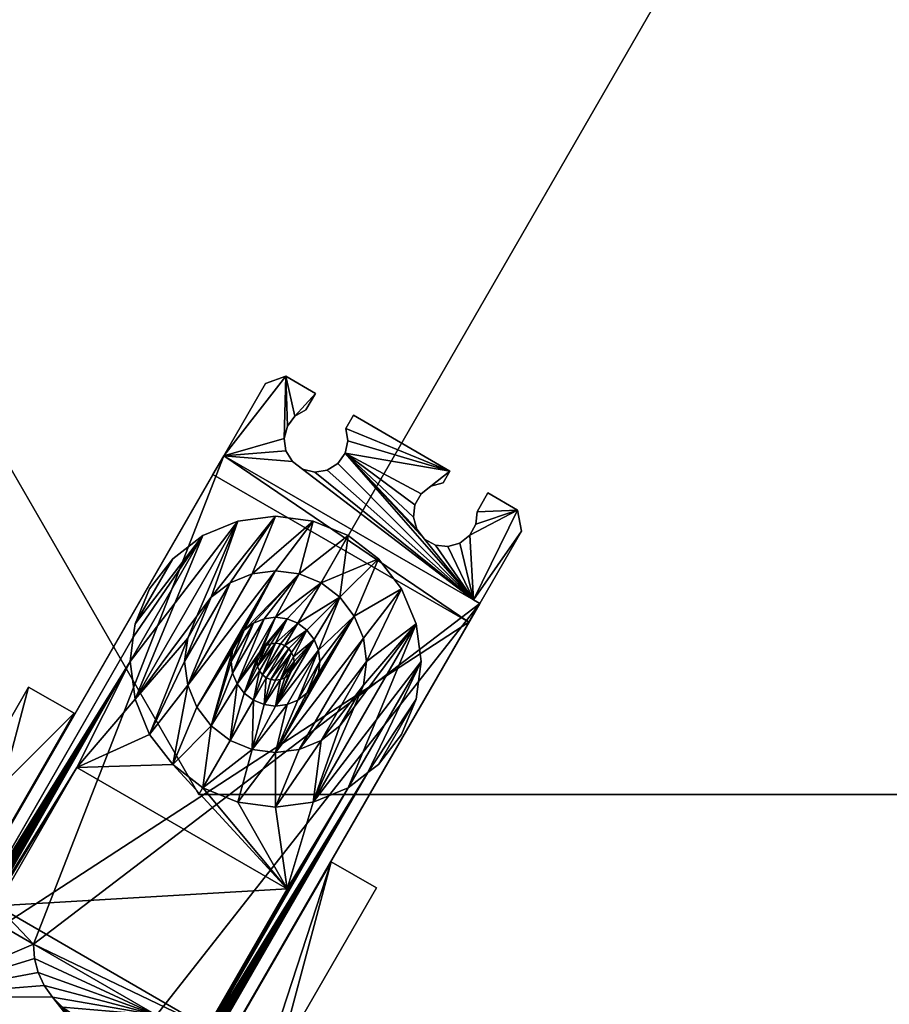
# Model space of a CAD drawing. Extents: x -0.216 to 0.216, y -0.188 to 0.188.
# Tile 18 of 81: x -0.057 to 0, y -0.092 to -0.027. Entities that reach past the tile are written whole.
import ezdxf

# ---------------------------------------------------------------- set-up
doc = ezdxf.new("R2010")
doc.units = 0

# ---------------------------------------------------------------- blocks, each defined once
blk = doc.blocks.new('hexa_link1#3')
mesh = blk.add_polyface()
corners = [(-0.04408, -0.057088, 0.070169), (-0.043375, -0.055868, 0.103486), (-0.043375, -0.055868, 0.09683), (-0.043375, -0.055868, 0.072173), (-0.046703, -0.062579, 0.103486), (-0.04474, -0.061072, 0.10613), (-0.04474, -0.061072, 0.103486), (-0.042454, -0.060125, 0.10613), (-0.042454, -0.060125, 0.103486), (-0.043375, -0.055868, 0.099276), (-0.040656, -0.051157, 0.09683), (-0.040656, -0.051157, 0.099276), (-0.039325, -0.050696, 0.099276), (-0.039441, -0.054737, 0.099276), (-0.039326, -0.05555, 0.099276), (-0.038905, -0.056255, 0.099276), (-0.039326, -0.05555, 0.09683), (-0.038905, -0.056255, 0.09683), (-0.039441, -0.054737, 0.09683), (-0.039325, -0.050696, 0.09683), (-0.038734, -0.05329, 0.099276), (-0.039233, -0.053942, 0.099276), (-0.039233, -0.053942, 0.09683), (-0.038734, -0.05329, 0.09683), (-0.04, -0.059802, 0.10613), (-0.041534, -0.063559, 0.10613), (-0.037547, -0.060125, 0.10613), (-0.04419, -0.065092, 0.103486), (-0.04, -0.059802, 0.103486), (-0.037547, -0.060125, 0.103486), (-0.041534, -0.063559, 0.103486)]
mesh.append_faces([[corners[k] for k in face] for face in [(0, 1, 2), (0, 2, 3), (4, 5, 6), (6, 7, 8), (7, 6, 5), (2, 9, 10), (10, 9, 11), (9, 12, 11), (12, 9, 13), (13, 9, 14), (14, 9, 15), (2, 16, 17), (2, 18, 16), (2, 19, 18), (19, 2, 10), (10, 12, 19), (12, 10, 11), (20, 12, 21), (12, 13, 21), (13, 22, 21), (22, 13, 18), (14, 18, 13), (18, 14, 16), (15, 16, 14), (16, 15, 17), (18, 19, 22), (19, 23, 22), (23, 21, 22), (24, 25, 26), (27, 8, 28), (8, 24, 28), (24, 8, 7), (24, 29, 28), (30, 28, 29)]])
mesh = blk.add_polyface()
corners = [(-0.039325, -0.050696, 0.099276), (-0.037401, -0.051807, 0.09683), (-0.039325, -0.050696, 0.09683), (-0.037401, -0.051807, 0.099276), (-0.038734, -0.05329, 0.099276), (-0.038905, -0.056255, 0.099276), (-0.038243, -0.056743, 0.09683), (-0.038905, -0.056255, 0.09683), (-0.038243, -0.056743, 0.099276), (-0.037445, -0.056937, 0.09683), (-0.037445, -0.056937, 0.099276), (-0.036634, -0.056808, 0.09683), (-0.036634, -0.056808, 0.099276), (-0.035936, -0.056374, 0.099276), (-0.035936, -0.056374, 0.09683), (-0.03546, -0.055705, 0.099276), (-0.03546, -0.055705, 0.09683), (-0.03528, -0.054903, 0.099276), (-0.03528, -0.054904, 0.09683), (-0.035424, -0.054095, 0.099276), (-0.035424, -0.054095, 0.09683), (-0.034927, -0.053235, 0.099276), (-0.034927, -0.053235, 0.09683), (-0.028639, -0.056865, 0.09683), (-0.028639, -0.056865, 0.099276), (-0.038734, -0.05329, 0.09683), (-0.038021, -0.052881, 0.09683), (-0.038021, -0.052881, 0.099276), (-0.039233, -0.053942, 0.099276)]
mesh.append_faces([[corners[k] for k in face] for face in [(0, 1, 2), (1, 0, 3), (0, 4, 3), (5, 6, 7), (6, 5, 8), (8, 9, 6), (9, 8, 10), (10, 11, 9), (11, 10, 12), (13, 11, 12), (11, 13, 14), (15, 14, 13), (14, 15, 16), (17, 16, 15), (16, 17, 18), (19, 18, 17), (18, 19, 20), (21, 20, 19), (20, 21, 22), (21, 23, 22), (19, 24, 21), (24, 19, 17), (24, 17, 15), (18, 23, 16), (20, 23, 18), (23, 20, 22), (25, 2, 1), (25, 1, 26), (1, 27, 26), (27, 1, 3), (3, 4, 27), (4, 26, 27), (26, 4, 25), (28, 25, 4)]])
mesh = blk.add_polyface()
corners = [(-0.026696, -0.065498, 0.072173), (-0.043375, -0.055868, 0.09683), (-0.026696, -0.065498, 0.09683), (-0.026696, -0.065498, 0.103486), (-0.027106, -0.065262, 0.099276), (-0.043375, -0.055868, 0.103486), (-0.027106, -0.065262, 0.09683), (-0.03546, -0.055705, 0.099276), (-0.030292, -0.061304, 0.099276), (-0.029578, -0.0617, 0.099276), (-0.03546, -0.055705, 0.09683), (-0.030292, -0.061304, 0.09683), (-0.028639, -0.056865, 0.09683), (-0.034927, -0.053235, 0.099276), (-0.028639, -0.056865, 0.099276), (-0.03052, -0.058354, 0.099276), (-0.030923, -0.059065, 0.099276), (-0.0308, -0.060663, 0.099276), (-0.0308, -0.060663, 0.09683), (-0.031021, -0.059876, 0.09683), (-0.030923, -0.059065, 0.09683), (-0.03052, -0.058354, 0.09683), (-0.029874, -0.057852, 0.09683), (-0.029085, -0.057638, 0.09683), (-0.029874, -0.057852, 0.099276), (-0.029085, -0.057638, 0.099276), (-0.031021, -0.059876, 0.099276), (-0.029578, -0.0617, 0.09683), (-0.028765, -0.061791, 0.09683), (-0.028765, -0.061791, 0.099276)]
mesh.append_faces([[corners[k] for k in face] for face in [(0, 1, 2), (3, 4, 5), (2, 1, 6), (7, 4, 8), (8, 4, 9), (6, 10, 11), (12, 13, 14), (14, 7, 15), (7, 16, 15), (7, 8, 17), (11, 17, 8), (17, 11, 18), (11, 10, 18), (18, 10, 19), (20, 10, 21), (10, 12, 21), (21, 12, 22), (22, 12, 23), (14, 24, 25), (14, 15, 24), (21, 24, 15), (24, 21, 22), (23, 24, 22), (24, 23, 25), (16, 21, 15), (21, 16, 20), (26, 20, 16), (20, 26, 19), (17, 19, 26), (19, 17, 18), (8, 27, 11), (27, 8, 9), (9, 28, 27), (28, 9, 29)]])
mesh = blk.add_polyface()
corners = [(-0.043375, -0.055868, 0.072173), (-0.0274, -0.066718, 0.070169), (-0.04408, -0.057088, 0.070169), (-0.043375, -0.055868, 0.09683), (-0.026696, -0.065498, 0.072173), (-0.038905, -0.056255, 0.099276), (-0.043375, -0.055868, 0.099276), (-0.027106, -0.065262, 0.099276), (-0.043375, -0.055868, 0.103486), (-0.038905, -0.056255, 0.09683), (-0.027106, -0.065262, 0.09683), (-0.038243, -0.056743, 0.099276), (-0.038243, -0.056743, 0.09683), (-0.03526, -0.061072, 0.10613), (-0.038467, -0.063559, 0.10613), (-0.037037, -0.064151, 0.10613), (-0.037547, -0.060125, 0.10613), (-0.04, -0.063357, 0.10613), (-0.037547, -0.060125, 0.103486), (-0.04, -0.059802, 0.10613), (-0.03526, -0.061072, 0.103486), (-0.038467, -0.063559, 0.103486), (-0.037037, -0.064151, 0.103486), (-0.04, -0.063357, 0.103486), (-0.037445, -0.056937, 0.099276), (-0.036634, -0.056808, 0.099276), (-0.035936, -0.056374, 0.099276), (-0.03546, -0.055705, 0.099276), (-0.035936, -0.056374, 0.09683), (-0.03546, -0.055705, 0.09683), (-0.036634, -0.056808, 0.09683), (-0.037445, -0.056937, 0.09683), (-0.031021, -0.059876, 0.099276), (-0.030923, -0.059065, 0.099276), (-0.0308, -0.060663, 0.099276), (-0.031021, -0.059876, 0.09683), (-0.030923, -0.059065, 0.09683), (-0.03581, -0.065092, 0.10613), (-0.033297, -0.062579, 0.10613), (-0.033297, -0.062579, 0.103486), (-0.03179, -0.064542, 0.10613)]
mesh.append_faces([[corners[k] for k in face] for face in [(0, 1, 2), (3, 4, 0), (5, 6, 7), (8, 7, 6), (3, 9, 10), (5, 7, 11), (10, 9, 12), (13, 14, 15), (16, 14, 13), (16, 17, 14), (18, 19, 16), (16, 20, 18), (20, 16, 13), (21, 20, 22), (21, 18, 20), (23, 18, 21), (1, 0, 4), (11, 7, 24), (24, 7, 25), (25, 7, 26), (26, 7, 27), (10, 28, 29), (10, 30, 28), (10, 31, 30), (10, 12, 31), (27, 32, 33), (27, 34, 32), (35, 29, 36), (13, 37, 38), (38, 20, 13), (20, 38, 39), (40, 39, 38), (22, 20, 39)]])
mesh = blk.add_polyface()
corners = [(-0.04927, -0.067689, 0.10613), (-0.059208, -0.084915, 0.10613), (-0.04948, -0.069282, 0.10613), (-0.04821, -0.074022, 0.10613), (-0.052962, -0.07617, 0.10613), (-0.046703, -0.075985, 0.10613), (-0.049157, -0.071736, 0.10613), (-0.063695, -0.091063, 0.09683), (-0.043375, -0.055868, 0.103486), (-0.063695, -0.091063, 0.072173), (-0.062991, -0.089844, 0.070169), (-0.059162, -0.084822, 0.103486), (-0.059162, -0.084822, 0.10613), (-0.058872, -0.085907, 0.103486), (-0.055777, -0.087693, 0.10613), (-0.058872, -0.085907, 0.10613), (-0.055777, -0.087693, 0.103486), (-0.059242, -0.085014, 0.10613), (-0.059262, -0.085116, 0.10613), (-0.059269, -0.085219, 0.10613), (-0.059262, -0.085323, 0.10613), (-0.059242, -0.085425, 0.10613), (-0.059208, -0.085523, 0.10613), (-0.059162, -0.085616, 0.10613), (-0.059105, -0.085702, 0.10613), (-0.059036, -0.085781, 0.10613), (-0.058958, -0.085849, 0.10613), (-0.05817, -0.085191, 0.10613), (-0.04446, -0.093106, 0.10613), (-0.055701, -0.088623, 0.103486), (-0.055463, -0.089526, 0.10613), (-0.055701, -0.088623, 0.10613), (-0.063695, -0.091063, 0.103486), (-0.063695, -0.091063, 0.099276), (-0.039252, -0.084085, 0.10613), (-0.056092, -0.070938, 0.10613), (-0.059473, -0.083629, 0.10613), (-0.053132, -0.072647, 0.10613), (-0.053132, -0.072647, 0.070169), (-0.062433, -0.08192, 0.070169), (-0.056092, -0.070938, 0.070169)]
mesh.append_faces([[corners[k] for k in face] for face in [(0, 1, 2), (3, 4, 5), (6, 4, 3), (7, 8, 9), (9, 8, 10), (0, 11, 12), (13, 14, 15), (14, 13, 16), (1, 0, 12), (2, 1, 17), (2, 17, 18), (2, 18, 19), (2, 19, 20), (2, 20, 21), (2, 21, 22), (2, 22, 23), (2, 23, 24), (2, 24, 25), (2, 25, 26), (2, 26, 4), (4, 26, 15), (15, 27, 4), (27, 15, 14), (27, 14, 28), (29, 30, 31), (32, 16, 8), (33, 8, 7), (8, 33, 32), (31, 16, 29), (16, 31, 14), (27, 34, 4), (35, 36, 37), (36, 38, 37), (38, 39, 40)]])
mesh = blk.add_polyface()
corners = [(-0.062991, -0.089844, 0.070169), (-0.043375, -0.055868, 0.103486), (-0.04408, -0.057088, 0.070169), (-0.049157, -0.066829, 0.103486), (-0.04821, -0.064542, 0.10613), (-0.04821, -0.064542, 0.103486), (-0.049157, -0.066829, 0.10613), (-0.04927, -0.067688, 0.103486), (-0.04927, -0.067689, 0.10613), (-0.049157, -0.071736, 0.103486), (-0.042454, -0.060125, 0.103486), (-0.045131, -0.06632, 0.103486), (-0.04948, -0.069282, 0.103486), (-0.04474, -0.061072, 0.103486), (-0.04474, -0.061072, 0.10613), (-0.04948, -0.069282, 0.10613), (-0.049157, -0.071736, 0.10613), (-0.042454, -0.060125, 0.10613), (-0.045131, -0.06632, 0.10613), (-0.04419, -0.065092, 0.103486), (-0.04419, -0.065092, 0.10613), (-0.045723, -0.067749, 0.10613), (-0.045723, -0.067749, 0.103486), (-0.045925, -0.069282, 0.103486), (-0.045925, -0.069282, 0.108269), (-0.045723, -0.067749, 0.108269), (-0.045131, -0.06632, 0.108269), (-0.04419, -0.065092, 0.108269), (-0.045723, -0.070816, 0.108269), (-0.041534, -0.063559, 0.108269), (-0.04, -0.063357, 0.108269), (-0.042963, -0.064151, 0.108269), (-0.045131, -0.072245, 0.108269), (-0.042508, -0.067834, 0.108269), (-0.042507, -0.067834, 0.111836), (-0.042797, -0.068533, 0.108269), (-0.042047, -0.067235, 0.111836), (-0.042797, -0.068533, 0.111836), (-0.042047, -0.067235, 0.108269)]
mesh.append_faces([[corners[k] for k in face] for face in [(0, 1, 2), (3, 4, 5), (4, 3, 6), (7, 6, 3), (6, 7, 8), (9, 10, 11), (12, 10, 9), (7, 13, 12), (3, 13, 7), (14, 15, 16), (14, 8, 15), (14, 6, 8), (17, 16, 18), (18, 19, 20), (19, 18, 11), (21, 11, 18), (11, 21, 22), (21, 23, 22), (24, 21, 25), (18, 25, 21), (25, 18, 26), (20, 26, 18), (26, 20, 27), (28, 29, 30), (28, 31, 29), (24, 31, 28), (24, 27, 31), (25, 27, 24), (27, 25, 26), (32, 30, 33), (34, 35, 33), (36, 37, 34), (38, 34, 33)]])
mesh = blk.add_polyface()
corners = [(-0.055777, -0.087693, 0.103486), (-0.026696, -0.065498, 0.103486), (-0.043375, -0.055868, 0.103486), (-0.042963, -0.074413, 0.108269), (-0.042047, -0.071329, 0.108269), (-0.041448, -0.071789, 0.108269), (-0.042507, -0.07073, 0.108269), (-0.04419, -0.073472, 0.108269), (-0.042797, -0.070031, 0.108269), (-0.042895, -0.069282, 0.108269), (-0.042797, -0.068533, 0.108269), (-0.045131, -0.072245, 0.108269), (-0.042508, -0.067834, 0.108269), (-0.042507, -0.067834, 0.111836), (-0.042797, -0.068533, 0.111836), (-0.042047, -0.067235, 0.111836), (-0.042895, -0.069282, 0.111836), (-0.041448, -0.071789, 0.111836), (-0.042047, -0.071329, 0.111836), (-0.042507, -0.07073, 0.111836), (-0.042797, -0.070031, 0.111836), (-0.041448, -0.066775, 0.111836), (-0.040749, -0.066485, 0.111836), (-0.04, -0.066387, 0.111836), (-0.041047, -0.068677, 0.111836), (-0.041047, -0.069887, 0.111836), (-0.041168, -0.069595, 0.111836), (-0.041209, -0.069282, 0.111836), (-0.041168, -0.068969, 0.111836), (-0.041168, -0.069595, 0.108269), (-0.041209, -0.069282, 0.108269), (-0.041534, -0.075005, 0.108269), (-0.040749, -0.072079, 0.108269)]
mesh.append_faces([[corners[k] for k in face] for face in [(0, 1, 2), (3, 4, 5), (3, 6, 4), (7, 6, 3), (7, 8, 6), (7, 9, 8), (7, 10, 9), (10, 11, 12), (10, 13, 14), (14, 15, 16), (4, 17, 5), (17, 4, 18), (4, 19, 18), (19, 4, 6), (6, 20, 19), (20, 6, 8), (9, 20, 8), (20, 9, 16), (10, 16, 9), (16, 10, 14), (16, 21, 20), (20, 22, 19), (19, 23, 24), (18, 25, 17), (18, 26, 25), (18, 27, 26), (18, 28, 27), (19, 28, 18), (28, 19, 24), (29, 27, 30), (28, 30, 27), (31, 5, 32), (3, 5, 31), (17, 32, 5)]])
mesh = blk.add_polyface()
corners = [(-0.029578, -0.0617, 0.099276), (-0.027106, -0.065262, 0.099276), (-0.028765, -0.061791, 0.099276), (-0.027981, -0.061562, 0.099276), (-0.027344, -0.061048, 0.099276), (-0.024241, -0.059404, 0.099276), (-0.023976, -0.060787, 0.099276), (-0.026696, -0.065498, 0.099276), (-0.023976, -0.060787, 0.09683), (-0.027106, -0.065262, 0.09683), (-0.024241, -0.059404, 0.09683), (-0.027344, -0.061048, 0.09683), (-0.027981, -0.061562, 0.09683), (-0.028765, -0.061791, 0.09683), (-0.029578, -0.0617, 0.09683), (-0.030292, -0.061304, 0.09683), (-0.028639, -0.056865, 0.09683), (-0.029085, -0.057638, 0.099276), (-0.029085, -0.057638, 0.09683), (-0.028639, -0.056865, 0.099276), (-0.026955, -0.06033, 0.09683), (-0.026955, -0.06033, 0.099276), (-0.026872, -0.059517, 0.099276), (-0.026166, -0.058293, 0.099276), (-0.026166, -0.058293, 0.09683), (-0.026872, -0.059517, 0.09683)]
mesh.append_faces([[corners[k] for k in face] for face in [(0, 1, 2), (2, 1, 3), (3, 1, 4), (4, 1, 5), (5, 1, 6), (7, 8, 6), (9, 10, 8), (9, 11, 10), (9, 12, 11), (9, 13, 12), (9, 14, 13), (9, 15, 14), (16, 17, 18), (17, 16, 19), (2, 12, 13), (12, 2, 3), (4, 12, 3), (12, 4, 11), (4, 20, 11), (20, 4, 21), (5, 21, 4), (5, 22, 21), (22, 5, 23), (5, 24, 23), (24, 5, 10), (6, 10, 5), (10, 6, 8), (10, 25, 24), (25, 10, 20), (20, 10, 11), (20, 22, 25), (22, 20, 21), (23, 25, 22), (25, 23, 24)]])
mesh = blk.add_polyface()
corners = [(-0.0274, -0.066718, 0.070169), (-0.062991, -0.089844, 0.070169), (-0.04408, -0.057088, 0.070169), (-0.059162, -0.084822, 0.103486), (-0.04927, -0.067689, 0.10613), (-0.04927, -0.067688, 0.103486), (-0.046703, -0.075985, 0.103486), (-0.045723, -0.070816, 0.103486), (-0.045131, -0.072245, 0.103486), (-0.04821, -0.074022, 0.103486), (-0.045925, -0.069282, 0.103486), (-0.045723, -0.067749, 0.103486), (-0.049157, -0.071736, 0.103486), (-0.045131, -0.06632, 0.103486), (-0.04948, -0.069282, 0.10613), (-0.052962, -0.07617, 0.10613), (-0.049157, -0.071736, 0.10613), (-0.045723, -0.067749, 0.10613), (-0.04821, -0.074022, 0.10613), (-0.045131, -0.06632, 0.10613), (-0.045925, -0.069282, 0.10613), (-0.045723, -0.070816, 0.10613), (-0.046703, -0.075985, 0.10613), (-0.045131, -0.072245, 0.10613), (-0.04419, -0.073472, 0.103486), (-0.04419, -0.073472, 0.10613), (-0.045723, -0.070816, 0.108269), (-0.045925, -0.069282, 0.108269), (-0.045131, -0.072245, 0.108269), (-0.04419, -0.073472, 0.108269), (-0.04, -0.063357, 0.108269), (-0.042797, -0.068533, 0.108269), (-0.053132, -0.072647, 0.10613), (-0.056092, -0.070938, 0.070169), (-0.056092, -0.070938, 0.10613), (-0.053132, -0.072647, 0.070169)]
mesh.append_faces([[corners[k] for k in face] for face in [(0, 1, 2), (3, 4, 5), (6, 7, 8), (9, 7, 6), (9, 10, 7), (9, 11, 10), (12, 11, 9), (11, 12, 13), (14, 15, 16), (17, 16, 18), (19, 16, 17), (10, 17, 20), (17, 18, 20), (20, 18, 21), (21, 18, 22), (21, 22, 23), (24, 23, 25), (23, 24, 8), (7, 23, 8), (23, 7, 21), (10, 21, 7), (21, 10, 20), (20, 26, 21), (26, 20, 27), (17, 27, 20), (25, 28, 29), (28, 25, 23), (21, 28, 23), (28, 21, 26), (26, 30, 28), (28, 31, 29), (32, 33, 34), (33, 32, 35)]])
mesh = blk.add_polyface()
corners = [(-0.046703, -0.062579, 0.103486), (-0.049157, -0.066829, 0.103486), (-0.04821, -0.064542, 0.103486), (-0.04474, -0.061072, 0.103486), (-0.04474, -0.061072, 0.10613), (-0.046703, -0.062579, 0.10613), (-0.04821, -0.064542, 0.10613), (-0.04948, -0.069282, 0.103486), (-0.042454, -0.060125, 0.103486), (-0.049157, -0.071736, 0.10613), (-0.042454, -0.060125, 0.10613), (-0.049157, -0.066829, 0.10613), (-0.04419, -0.065092, 0.10613), (-0.045131, -0.06632, 0.10613), (-0.04, -0.059802, 0.10613), (-0.042963, -0.064151, 0.10613), (-0.042963, -0.064151, 0.103486), (-0.04419, -0.065092, 0.103486), (-0.037547, -0.060125, 0.10613), (-0.041534, -0.063559, 0.10613), (-0.04, -0.063357, 0.10613), (-0.041534, -0.063559, 0.103486), (-0.04, -0.059802, 0.103486), (-0.045131, -0.06632, 0.103486), (-0.037547, -0.060125, 0.103486), (-0.04, -0.063357, 0.103486), (-0.038467, -0.063559, 0.10613), (-0.038467, -0.063559, 0.103486), (-0.04419, -0.065092, 0.108269), (-0.042963, -0.064151, 0.108269), (-0.041534, -0.063559, 0.108269), (-0.04, -0.063357, 0.108269), (-0.038467, -0.063559, 0.108269), (-0.042047, -0.067235, 0.108269)]
mesh.append_faces([[corners[k] for k in face] for face in [(0, 1, 2), (1, 0, 3), (4, 0, 5), (2, 5, 0), (5, 2, 6), (7, 3, 8), (4, 9, 10), (5, 11, 4), (11, 5, 6), (12, 10, 13), (10, 12, 14), (14, 12, 15), (12, 16, 15), (16, 12, 17), (18, 19, 20), (14, 15, 19), (16, 19, 15), (19, 16, 21), (16, 22, 21), (17, 22, 16), (23, 8, 17), (21, 24, 25), (25, 19, 21), (19, 25, 20), (25, 26, 20), (26, 25, 27), (15, 28, 12), (28, 15, 29), (19, 29, 15), (29, 19, 30), (19, 31, 30), (31, 19, 20), (20, 32, 31), (33, 31, 32)]])
mesh = blk.add_polyface()
corners = [(-0.026696, -0.065498, 0.103486), (-0.0274, -0.066718, 0.070169), (-0.026696, -0.065498, 0.09683), (-0.026696, -0.065498, 0.072173), (-0.033985, -0.076513, 0.103486), (-0.03052, -0.069282, 0.103486), (-0.030843, -0.071736, 0.103486), (-0.037547, -0.078439, 0.103486), (-0.030843, -0.066829, 0.103486), (-0.027106, -0.065262, 0.099276), (-0.026696, -0.065498, 0.099276), (-0.023976, -0.060787, 0.099276), (-0.023976, -0.060787, 0.09683), (-0.027106, -0.065262, 0.09683), (-0.030843, -0.066829, 0.10613), (-0.034277, -0.070816, 0.10613), (-0.034869, -0.072245, 0.10613), (-0.034075, -0.069282, 0.10613), (-0.03179, -0.064542, 0.10613), (-0.034277, -0.067749, 0.10613), (-0.034869, -0.06632, 0.10613), (-0.033297, -0.062579, 0.10613), (-0.033297, -0.062579, 0.103486), (-0.03179, -0.064542, 0.103486), (-0.03052, -0.069282, 0.10613), (-0.030843, -0.071736, 0.10613), (-0.03179, -0.074022, 0.10613), (-0.03179, -0.074022, 0.103486), (-0.033985, -0.076513, 0.10613), (-0.03526, -0.077492, 0.10613), (-0.034075, -0.069282, 0.103486), (-0.034277, -0.067749, 0.103486), (-0.034869, -0.06632, 0.103486), (-0.034277, -0.070816, 0.103486), (-0.034277, -0.067749, 0.108269), (-0.034075, -0.069282, 0.108269), (-0.034869, -0.072245, 0.103486)]
mesh.append_faces([[corners[k] for k in face] for face in [(0, 1, 2), (3, 2, 1), (4, 5, 6), (7, 8, 5), (9, 0, 10), (11, 9, 10), (12, 10, 2), (13, 12, 2), (14, 15, 16), (14, 17, 15), (18, 17, 14), (18, 19, 17), (18, 20, 19), (21, 20, 18), (22, 18, 23), (14, 23, 18), (23, 14, 8), (24, 8, 14), (8, 24, 5), (25, 5, 24), (5, 25, 6), (26, 6, 25), (6, 26, 27), (24, 28, 25), (14, 29, 24), (30, 23, 8), (31, 23, 30), (32, 23, 31), (32, 22, 23), (33, 17, 30), (34, 17, 35), (15, 35, 17), (33, 8, 36), (30, 8, 33)]])
mesh = blk.add_polyface()
corners = [(-0.037547, -0.078439, 0.103486), (-0.034869, -0.072245, 0.103486), (-0.030843, -0.066829, 0.103486), (-0.030843, -0.066829, 0.10613), (-0.034869, -0.072245, 0.10613), (-0.037547, -0.078439, 0.10613), (-0.033297, -0.062579, 0.10613), (-0.03581, -0.065092, 0.10613), (-0.034869, -0.06632, 0.10613), (-0.03526, -0.061072, 0.10613), (-0.037037, -0.064151, 0.10613), (-0.03581, -0.065092, 0.103486), (-0.033297, -0.062579, 0.103486), (-0.034869, -0.06632, 0.103486), (-0.037037, -0.064151, 0.103486), (-0.034277, -0.067749, 0.10613), (-0.034277, -0.067749, 0.103486), (-0.034075, -0.069282, 0.103486), (-0.034075, -0.069282, 0.10613), (-0.034277, -0.070816, 0.103486), (-0.034277, -0.070816, 0.10613), (-0.03581, -0.073472, 0.103486), (-0.03581, -0.073472, 0.10613), (-0.03581, -0.065092, 0.108269), (-0.034869, -0.06632, 0.108269), (-0.034277, -0.067749, 0.108269), (-0.034075, -0.069282, 0.108269), (-0.034277, -0.070816, 0.108269), (-0.034869, -0.072245, 0.108269), (-0.03581, -0.073472, 0.108269), (-0.037203, -0.068533, 0.108269), (-0.038467, -0.075005, 0.108269), (-0.037038, -0.074413, 0.108269)]
mesh.append_faces([[corners[k] for k in face] for face in [(0, 1, 2), (3, 4, 5), (6, 7, 8), (9, 10, 7), (11, 12, 13), (14, 12, 11), (7, 14, 11), (13, 7, 11), (7, 13, 8), (13, 15, 8), (15, 13, 16), (17, 15, 16), (15, 17, 18), (18, 19, 20), (1, 20, 19), (20, 1, 4), (21, 4, 1), (4, 21, 22), (23, 10, 7), (8, 23, 7), (23, 8, 24), (8, 25, 24), (25, 8, 15), (18, 25, 15), (26, 20, 27), (4, 27, 20), (27, 4, 28), (22, 28, 4), (28, 22, 29), (30, 23, 24), (31, 25, 26), (32, 26, 27), (32, 27, 29), (29, 27, 28)]])
mesh = blk.add_polyface()
corners = [(-0.042508, -0.067834, 0.108269), (-0.04, -0.063357, 0.108269), (-0.042047, -0.067235, 0.108269), (-0.038467, -0.063559, 0.108269), (-0.041448, -0.066775, 0.108269), (-0.040749, -0.066485, 0.108269), (-0.04, -0.066387, 0.108269), (-0.042895, -0.069282, 0.111836), (-0.042047, -0.067235, 0.111836), (-0.041448, -0.066775, 0.111836), (-0.040749, -0.066485, 0.111836), (-0.04, -0.066387, 0.111836), (-0.039251, -0.066485, 0.111836), (-0.039251, -0.066485, 0.108269), (-0.038552, -0.066775, 0.108269), (-0.042797, -0.070031, 0.111836), (-0.042507, -0.07073, 0.111836), (-0.041047, -0.068677, 0.111836), (-0.040855, -0.068427, 0.111836), (-0.040605, -0.068235, 0.111836), (-0.040313, -0.068114, 0.111836), (-0.04, -0.068073, 0.111836), (-0.038552, -0.066775, 0.111836), (-0.039687, -0.068114, 0.111836), (-0.039395, -0.068235, 0.111836), (-0.040605, -0.068235, 0.108269), (-0.040313, -0.068114, 0.108269), (-0.04, -0.068073, 0.108269), (-0.039687, -0.068114, 0.108269), (-0.039395, -0.068235, 0.108269), (-0.042507, -0.067834, 0.111836), (-0.039145, -0.068427, 0.108269)]
mesh.append_faces([[corners[k] for k in face] for face in [(0, 1, 2), (2, 3, 4), (4, 3, 5), (5, 3, 6), (7, 8, 9), (2, 9, 8), (9, 2, 4), (5, 9, 4), (9, 5, 10), (5, 11, 10), (11, 5, 6), (6, 12, 11), (12, 6, 13), (14, 12, 13), (15, 9, 10), (16, 10, 11), (17, 11, 18), (18, 11, 12), (18, 12, 19), (19, 12, 20), (20, 12, 21), (21, 12, 22), (21, 22, 23), (23, 22, 24), (20, 25, 19), (25, 20, 26), (20, 27, 26), (27, 20, 21), (21, 28, 27), (28, 21, 23), (24, 28, 23), (28, 24, 29), (30, 2, 8), (24, 31, 29)]])
mesh = blk.add_polyface()
corners = [(-0.037037, -0.064151, 0.103486), (-0.038467, -0.063559, 0.10613), (-0.038467, -0.063559, 0.103486), (-0.037037, -0.064151, 0.10613), (-0.038467, -0.063559, 0.108269), (-0.04, -0.063357, 0.10613), (-0.037038, -0.064151, 0.108269), (-0.04, -0.066387, 0.108269), (-0.039251, -0.066485, 0.108269), (-0.038552, -0.066775, 0.108269), (-0.039251, -0.066485, 0.111836), (-0.038552, -0.066775, 0.111836), (-0.03581, -0.065092, 0.10613), (-0.03581, -0.065092, 0.108269), (-0.037953, -0.067235, 0.108269), (-0.037493, -0.067834, 0.108269), (-0.037203, -0.068533, 0.108269), (-0.034869, -0.06632, 0.108269), (-0.037105, -0.069282, 0.108269), (-0.037203, -0.070031, 0.108269), (-0.037493, -0.07073, 0.108269), (-0.037953, -0.067235, 0.111836), (-0.037493, -0.067834, 0.111836), (-0.037203, -0.068533, 0.111836), (-0.039395, -0.068235, 0.111836), (-0.039145, -0.068427, 0.111836), (-0.038953, -0.068677, 0.111836), (-0.038832, -0.068969, 0.111836), (-0.038791, -0.069282, 0.111836), (-0.038832, -0.069595, 0.111836), (-0.038953, -0.068677, 0.108269), (-0.038832, -0.068969, 0.108269)]
mesh.append_faces([[corners[k] for k in face] for face in [(0, 1, 2), (1, 0, 3), (4, 5, 1), (3, 4, 1), (4, 3, 6), (7, 4, 6), (7, 6, 8), (8, 6, 9), (10, 9, 11), (0, 12, 3), (3, 13, 6), (9, 6, 13), (9, 13, 14), (14, 13, 15), (15, 13, 16), (16, 17, 18), (18, 17, 19), (19, 17, 20), (9, 21, 11), (21, 9, 14), (15, 21, 14), (21, 15, 22), (15, 23, 22), (23, 15, 16), (18, 23, 16), (24, 11, 21), (24, 21, 25), (25, 21, 26), (26, 21, 27), (27, 21, 22), (27, 22, 28), (28, 22, 29), (27, 30, 26), (30, 27, 31)]])
mesh = blk.add_polyface()
corners = [(-0.043877, -0.093647, 0.10613), (-0.033985, -0.076513, 0.103486), (-0.033985, -0.076513, 0.10613), (-0.026696, -0.065498, 0.103486), (-0.047016, -0.100693, 0.072173), (-0.046311, -0.099474, 0.070169), (-0.047016, -0.100694, 0.09683), (-0.043935, -0.093733, 0.10613), (-0.043877, -0.093647, 0.103486), (-0.055777, -0.087693, 0.103486), (-0.047766, -0.092319, 0.103486), (-0.047016, -0.100694, 0.103486), (-0.047016, -0.100694, 0.099276), (-0.03526, -0.077492, 0.10613), (-0.04446, -0.093106, 0.10613), (-0.044868, -0.093984, 0.10613), (-0.039252, -0.084085, 0.10613), (-0.04477, -0.094017, 0.10613), (-0.044668, -0.094037, 0.10613), (-0.044565, -0.094044, 0.10613), (-0.044461, -0.094037, 0.10613), (-0.044359, -0.094017, 0.10613), (-0.044261, -0.093984, 0.10613), (-0.044168, -0.093938, 0.10613), (-0.044081, -0.09388, 0.10613), (-0.044003, -0.093812, 0.10613), (-0.041473, -0.097968, 0.10613), (-0.036383, -0.082316, 0.10613), (-0.044433, -0.096259, 0.10613), (-0.039764, -0.095008, 0.10613), (-0.033423, -0.084025, 0.10613), (-0.033423, -0.084025, 0.070169), (-0.039764, -0.095008, 0.070169), (-0.036383, -0.082316, 0.070169), (-0.044433, -0.096259, 0.070169)]
mesh.append_faces([[corners[k] for k in face] for face in [(0, 1, 2), (3, 4, 5), (3, 6, 4), (7, 8, 0), (1, 0, 8), (3, 9, 10), (10, 11, 3), (3, 12, 6), (12, 3, 11), (13, 14, 15), (13, 16, 14), (13, 17, 2), (13, 15, 17), (2, 17, 18), (2, 18, 19), (2, 19, 20), (2, 20, 21), (2, 21, 22), (2, 22, 23), (2, 23, 24), (2, 24, 25), (2, 25, 7), (2, 7, 0), (26, 27, 28), (29, 27, 26), (27, 29, 30), (29, 31, 30), (31, 29, 32), (33, 32, 34), (32, 33, 31), (33, 30, 31), (30, 33, 27), (34, 27, 33), (27, 34, 28)]])
mesh = blk.add_polyface()
corners = [(-0.026696, -0.065498, 0.103486), (-0.046311, -0.099474, 0.070169), (-0.0274, -0.066718, 0.070169), (-0.033985, -0.076513, 0.103486), (-0.033297, -0.075985, 0.10613), (-0.033985, -0.076513, 0.10613), (-0.033297, -0.075985, 0.103486), (-0.030843, -0.071736, 0.103486), (-0.03526, -0.077492, 0.103486), (-0.03052, -0.069282, 0.103486), (-0.037547, -0.078439, 0.103486), (-0.03581, -0.073472, 0.103486), (-0.034869, -0.072245, 0.103486), (-0.037038, -0.074413, 0.103486), (-0.04, -0.078762, 0.103486), (-0.038467, -0.075005, 0.103486), (-0.037547, -0.078439, 0.10613), (-0.039252, -0.084085, 0.10613), (-0.03526, -0.077492, 0.10613), (-0.04, -0.078762, 0.10613), (-0.038467, -0.075005, 0.10613), (-0.037038, -0.074413, 0.10613), (-0.03581, -0.073472, 0.10613), (-0.034869, -0.072245, 0.10613), (-0.03179, -0.074022, 0.103486), (-0.03179, -0.074022, 0.10613), (-0.030843, -0.071736, 0.10613), (-0.03052, -0.069282, 0.10613), (-0.030843, -0.066829, 0.10613), (-0.04, -0.075207, 0.10613), (-0.037038, -0.074413, 0.108269), (-0.03581, -0.073472, 0.108269), (-0.038467, -0.075005, 0.108269), (-0.04, -0.075207, 0.108269)]
mesh.append_faces([[corners[k] for k in face] for face in [(0, 1, 2), (3, 4, 5), (4, 3, 6), (3, 7, 6), (8, 9, 3), (10, 9, 8), (10, 11, 12), (10, 13, 11), (14, 13, 10), (14, 15, 13), (16, 17, 18), (19, 17, 16), (20, 19, 21), (21, 19, 16), (21, 16, 22), (22, 16, 23), (4, 24, 25), (24, 4, 6), (6, 7, 24), (26, 4, 25), (26, 5, 4), (27, 18, 5), (28, 16, 18), (13, 22, 11), (22, 13, 21), (15, 21, 13), (21, 15, 20), (15, 29, 20), (22, 30, 31), (30, 22, 21), (20, 30, 21), (30, 20, 32), (20, 33, 32), (33, 20, 29)]])
mesh = blk.add_polyface()
corners = [(-0.04, -0.075207, 0.108269), (-0.037493, -0.07073, 0.108269), (-0.034869, -0.06632, 0.108269), (-0.037953, -0.071329, 0.108269), (-0.038552, -0.07179, 0.108269), (-0.037203, -0.068533, 0.111836), (-0.037105, -0.069282, 0.108269), (-0.037105, -0.069282, 0.111836), (-0.037203, -0.070031, 0.108269), (-0.037203, -0.070031, 0.111836), (-0.037493, -0.07073, 0.111836), (-0.037953, -0.071329, 0.111836), (-0.038552, -0.07179, 0.111836), (-0.039251, -0.072079, 0.108269), (-0.038832, -0.069595, 0.111836), (-0.037493, -0.067834, 0.111836), (-0.038953, -0.069887, 0.111836), (-0.04, -0.072177, 0.111836), (-0.038791, -0.069282, 0.111836), (-0.038832, -0.068969, 0.108269), (-0.038832, -0.068969, 0.111836), (-0.038791, -0.069282, 0.108269), (-0.038832, -0.069595, 0.108269), (-0.038953, -0.069887, 0.108269), (-0.039145, -0.070137, 0.108269), (-0.039251, -0.072079, 0.111836), (-0.034277, -0.067749, 0.108269), (-0.038467, -0.075005, 0.108269), (-0.034075, -0.069282, 0.108269), (-0.037038, -0.074413, 0.108269)]
mesh.append_faces([[corners[k] for k in face] for face in [(0, 1, 2), (0, 3, 1), (0, 4, 3), (5, 6, 7), (8, 7, 6), (7, 8, 9), (1, 9, 8), (9, 1, 10), (3, 10, 1), (10, 3, 11), (4, 11, 3), (11, 4, 12), (13, 12, 4), (14, 15, 16), (17, 16, 15), (18, 19, 20), (19, 18, 21), (18, 22, 21), (22, 18, 14), (14, 23, 22), (23, 14, 16), (24, 21, 22), (24, 22, 23), (17, 15, 5), (17, 5, 25), (25, 5, 12), (12, 5, 7), (12, 7, 11), (11, 7, 9), (11, 9, 10), (0, 2, 26), (0, 26, 27), (27, 28, 29)]])
mesh = blk.add_polyface()
corners = [(-0.062991, -0.089844, 0.070169), (-0.0274, -0.066718, 0.070169), (-0.046311, -0.099474, 0.070169), (-0.047766, -0.092319, 0.103486), (-0.044962, -0.093938, 0.10613), (-0.047766, -0.092319, 0.10613), (-0.044962, -0.093938, 0.103486), (-0.044868, -0.093984, 0.10613), (-0.044868, -0.093984, 0.103486), (-0.04477, -0.094017, 0.103486), (-0.04477, -0.094017, 0.10613), (-0.044668, -0.094037, 0.10613), (-0.044668, -0.094037, 0.103486), (-0.044565, -0.094044, 0.10613), (-0.044565, -0.094044, 0.103486), (-0.044461, -0.094037, 0.10613), (-0.044461, -0.094037, 0.103486), (-0.044359, -0.094017, 0.10613), (-0.044359, -0.094017, 0.103486), (-0.044261, -0.093984, 0.103486), (-0.044261, -0.093984, 0.10613), (-0.044168, -0.093938, 0.103486), (-0.044168, -0.093938, 0.10613), (-0.044081, -0.09388, 0.103486), (-0.044081, -0.09388, 0.10613), (-0.044003, -0.093812, 0.103486), (-0.044003, -0.093812, 0.10613), (-0.043935, -0.093733, 0.103486), (-0.043935, -0.093733, 0.10613), (-0.043877, -0.093647, 0.103486), (-0.049509, -0.092963, 0.10613), (-0.048609, -0.092718, 0.103486), (-0.048609, -0.092718, 0.10613), (-0.04446, -0.093106, 0.10613), (-0.039252, -0.084085, 0.10613), (-0.05817, -0.085191, 0.10613)]
mesh.append_faces([[corners[k] for k in face] for face in [(0, 1, 2), (3, 4, 5), (4, 3, 6), (6, 7, 4), (7, 6, 8), (9, 7, 8), (7, 9, 10), (9, 11, 10), (11, 9, 12), (12, 13, 11), (13, 12, 14), (14, 15, 13), (15, 14, 16), (16, 17, 15), (17, 16, 18), (19, 17, 18), (17, 19, 20), (21, 20, 19), (20, 21, 22), (23, 22, 21), (22, 23, 24), (25, 24, 23), (24, 25, 26), (27, 26, 25), (26, 27, 28), (29, 28, 27), (30, 31, 32), (3, 32, 31), (32, 3, 5), (5, 30, 32), (33, 5, 4), (33, 4, 7), (34, 35, 33)]])
mesh = blk.add_polyface()
corners = [(-0.041047, -0.068677, 0.108269), (-0.041168, -0.068969, 0.111836), (-0.041047, -0.068677, 0.111836), (-0.041168, -0.068969, 0.108269), (-0.040855, -0.068427, 0.108269), (-0.040605, -0.068235, 0.108269), (-0.040855, -0.068427, 0.111836), (-0.040605, -0.068235, 0.111836), (-0.041047, -0.069887, 0.108269), (-0.040855, -0.070137, 0.111836), (-0.041047, -0.069887, 0.111836), (-0.041168, -0.069595, 0.108269), (-0.041168, -0.069595, 0.111836), (-0.041209, -0.069282, 0.111836), (-0.041209, -0.069282, 0.108269), (-0.040313, -0.068114, 0.108269), (-0.04, -0.068073, 0.108269), (-0.040855, -0.070137, 0.108269), (-0.039687, -0.068114, 0.108269), (-0.039395, -0.068235, 0.108269), (-0.040605, -0.070329, 0.108269), (-0.039145, -0.068427, 0.108269), (-0.039395, -0.068235, 0.111836), (-0.039145, -0.068427, 0.111836), (-0.038953, -0.068677, 0.111836), (-0.038953, -0.068677, 0.108269), (-0.038953, -0.069887, 0.111836), (-0.039145, -0.070137, 0.108269), (-0.038953, -0.069887, 0.108269), (-0.040313, -0.07045, 0.108269), (-0.04, -0.070491, 0.108269), (-0.039687, -0.07045, 0.108269), (-0.038832, -0.068969, 0.108269), (-0.038791, -0.069282, 0.108269), (-0.039395, -0.070329, 0.108269)]
mesh.append_faces([[corners[k] for k in face] for face in [(0, 1, 2), (1, 0, 3), (4, 3, 0), (3, 4, 5), (6, 5, 4), (5, 6, 7), (8, 9, 10), (10, 11, 8), (11, 10, 12), (13, 11, 12), (14, 1, 3), (3, 5, 14), (14, 5, 11), (11, 5, 15), (11, 15, 16), (11, 16, 8), (8, 16, 17), (17, 16, 18), (17, 18, 19), (17, 19, 20), (0, 6, 4), (6, 0, 2), (21, 22, 23), (24, 21, 23), (21, 24, 25), (26, 27, 28), (20, 19, 21), (20, 21, 29), (29, 21, 25), (29, 25, 30), (30, 25, 31), (31, 25, 32), (31, 32, 33), (34, 33, 27)]])
mesh = blk.add_polyface()
corners = [(-0.041448, -0.071789, 0.111836), (-0.040855, -0.070137, 0.111836), (-0.040605, -0.070329, 0.111836), (-0.041047, -0.069887, 0.111836), (-0.040855, -0.070137, 0.108269), (-0.040605, -0.070329, 0.108269), (-0.041047, -0.069887, 0.108269), (-0.04, -0.075207, 0.108269), (-0.039251, -0.072079, 0.108269), (-0.038552, -0.07179, 0.108269), (-0.041534, -0.075005, 0.108269), (-0.04, -0.072177, 0.108269), (-0.040749, -0.072079, 0.108269), (-0.038552, -0.07179, 0.111836), (-0.039251, -0.072079, 0.111836), (-0.04, -0.072177, 0.111836), (-0.040749, -0.072079, 0.111836), (-0.039145, -0.070137, 0.111836), (-0.038953, -0.069887, 0.111836), (-0.039395, -0.070329, 0.111836), (-0.039687, -0.07045, 0.111836), (-0.04, -0.070491, 0.111836), (-0.040313, -0.07045, 0.111836), (-0.039145, -0.070137, 0.108269), (-0.039395, -0.070329, 0.108269), (-0.039687, -0.07045, 0.108269), (-0.04, -0.070491, 0.108269), (-0.040313, -0.07045, 0.108269), (-0.038791, -0.069282, 0.108269)]
mesh.append_faces([[corners[k] for k in face] for face in [(0, 1, 2), (0, 3, 1), (2, 4, 5), (4, 2, 1), (1, 6, 4), (7, 8, 9), (10, 11, 8), (10, 12, 11), (13, 8, 14), (11, 14, 8), (14, 11, 15), (11, 16, 15), (16, 11, 12), (12, 0, 16), (15, 17, 18), (15, 19, 17), (15, 20, 19), (16, 20, 15), (16, 21, 20), (16, 22, 21), (16, 2, 22), (0, 2, 16), (23, 18, 17), (19, 23, 17), (23, 19, 24), (20, 24, 19), (24, 20, 25), (21, 25, 20), (25, 21, 26), (21, 27, 26), (27, 21, 22), (22, 5, 27), (5, 22, 2), (25, 28, 24)]])
mesh = blk.add_polyface()
corners = [(-0.059208, -0.084916, 0.103486), (-0.059162, -0.084822, 0.10613), (-0.059162, -0.084822, 0.103486), (-0.059208, -0.084915, 0.10613), (-0.059242, -0.085014, 0.103486), (-0.059242, -0.085014, 0.10613), (-0.059262, -0.085116, 0.103486), (-0.059262, -0.085116, 0.10613), (-0.059269, -0.085219, 0.103486), (-0.059269, -0.085219, 0.10613), (-0.059262, -0.085323, 0.103486), (-0.059262, -0.085323, 0.10613), (-0.059242, -0.085425, 0.103486), (-0.059242, -0.085425, 0.10613), (-0.059208, -0.085523, 0.10613), (-0.059208, -0.085523, 0.103486), (-0.061182, -0.086589, 0.10613), (-0.071503, -0.08063, 0.088049), (-0.068543, -0.082339, 0.088049), (-0.064142, -0.08488, 0.10613), (-0.059473, -0.083629, 0.10613), (-0.062433, -0.08192, 0.10613), (-0.056092, -0.070938, 0.10613), (-0.061182, -0.086589, 0.070169), (-0.053132, -0.072647, 0.070169), (-0.068543, -0.082339, 0.070169), (-0.077403, -0.090849, 0.070169), (-0.069794, -0.07767, 0.070169), (-0.077403, -0.090849, 0.071549), (-0.069794, -0.07767, 0.088049), (-0.062433, -0.08192, 0.070169), (-0.056092, -0.070938, 0.070169)]
mesh.append_faces([[corners[k] for k in face] for face in [(0, 1, 2), (1, 0, 3), (4, 3, 0), (3, 4, 5), (6, 5, 4), (5, 6, 7), (8, 7, 6), (7, 8, 9), (10, 9, 8), (9, 10, 11), (12, 11, 10), (11, 12, 13), (12, 14, 13), (14, 12, 15), (16, 17, 18), (17, 16, 19), (20, 19, 16), (19, 20, 21), (20, 22, 21), (20, 23, 24), (16, 18, 23), (23, 18, 25), (25, 26, 27), (27, 28, 17), (27, 17, 29), (19, 29, 17), (29, 19, 21), (30, 29, 21), (29, 30, 27), (30, 25, 27), (30, 23, 25), (23, 30, 24), (30, 22, 31), (22, 30, 21)]])
mesh = blk.add_polyface()
corners = [(-0.04474, -0.077492, 0.103486), (-0.04419, -0.073472, 0.103486), (-0.042963, -0.074413, 0.103486), (-0.046703, -0.075985, 0.103486), (-0.045131, -0.072245, 0.103486), (-0.045131, -0.072245, 0.10613), (-0.046703, -0.075985, 0.10613), (-0.04419, -0.073472, 0.10613), (-0.04474, -0.077492, 0.10613), (-0.042963, -0.074413, 0.10613), (-0.04419, -0.073472, 0.108269), (-0.042963, -0.074413, 0.108269), (-0.04, -0.078762, 0.103486), (-0.04, -0.075207, 0.103486), (-0.038467, -0.075005, 0.103486), (-0.042454, -0.078439, 0.103486), (-0.041534, -0.075005, 0.103486), (-0.042454, -0.078439, 0.10613), (-0.039252, -0.084085, 0.10613), (-0.04, -0.078762, 0.10613), (-0.041534, -0.075005, 0.10613), (-0.04, -0.075207, 0.10613), (-0.038467, -0.075005, 0.10613), (-0.04, -0.075207, 0.108269), (-0.041534, -0.075005, 0.108269), (-0.039251, -0.072079, 0.108269), (-0.052962, -0.07617, 0.10613)]
mesh.append_faces([[corners[k] for k in face] for face in [(0, 1, 2), (3, 1, 0), (3, 4, 1), (5, 6, 7), (7, 6, 8), (7, 8, 9), (2, 7, 9), (7, 2, 1), (9, 10, 11), (10, 9, 7), (12, 13, 14), (15, 13, 12), (15, 16, 13), (0, 16, 15), (0, 2, 16), (17, 18, 19), (8, 18, 17), (6, 18, 8), (9, 8, 20), (20, 8, 17), (20, 17, 21), (21, 17, 19), (21, 19, 22), (21, 14, 13), (16, 21, 13), (21, 16, 20), (16, 9, 20), (9, 16, 2), (20, 23, 21), (23, 20, 24), (20, 11, 24), (11, 20, 9), (24, 25, 23), (6, 26, 18)]])
mesh = blk.add_polyface()
corners = [(-0.047016, -0.100693, 0.072173), (-0.063695, -0.091063, 0.09683), (-0.063695, -0.091063, 0.072173), (-0.059208, -0.085523, 0.103486), (-0.059162, -0.085616, 0.10613), (-0.059208, -0.085523, 0.10613), (-0.059162, -0.085616, 0.103486), (-0.059105, -0.085702, 0.103486), (-0.059105, -0.085702, 0.10613), (-0.059036, -0.085781, 0.10613), (-0.059036, -0.085781, 0.103486), (-0.058958, -0.085849, 0.10613), (-0.058958, -0.085849, 0.103486), (-0.058872, -0.085907, 0.10613), (-0.058872, -0.085907, 0.103486), (-0.055701, -0.088623, 0.103486), (-0.063695, -0.091063, 0.103486), (-0.055463, -0.089526, 0.103486), (-0.055777, -0.087693, 0.103486), (-0.055072, -0.090373, 0.103486), (-0.063695, -0.091063, 0.099276), (-0.047016, -0.100694, 0.103486), (-0.061946, -0.09473, 0.099276), (-0.061125, -0.094742, 0.099276), (-0.062708, -0.095037, 0.099276), (-0.06615, -0.097157, 0.099276), (-0.066415, -0.095774, 0.09683), (-0.066415, -0.095774, 0.099276), (-0.06615, -0.097158, 0.09683), (-0.062708, -0.095037, 0.09683), (-0.061946, -0.09473, 0.09683), (-0.061125, -0.094742, 0.09683), (-0.083845, -0.102008, 0.088049), (-0.068543, -0.082339, 0.088049), (-0.071503, -0.08063, 0.088049), (-0.061182, -0.086589, 0.070169), (-0.059473, -0.083629, 0.10613), (-0.061182, -0.086589, 0.10613), (-0.074443, -0.092558, 0.071549), (-0.068543, -0.082339, 0.070169), (-0.080885, -0.103717, 0.08805), (-0.077403, -0.090849, 0.070169), (-0.077403, -0.090849, 0.071549), (-0.074443, -0.092558, 0.070169), (-0.069794, -0.07767, 0.070169), (-0.083845, -0.102008, 0.071549)]
mesh.append_faces([[corners[k] for k in face] for face in [(0, 1, 2), (3, 4, 5), (4, 3, 6), (7, 4, 6), (4, 7, 8), (7, 9, 8), (9, 7, 10), (10, 11, 9), (11, 10, 12), (12, 13, 11), (13, 12, 14), (15, 16, 17), (18, 16, 15), (17, 16, 19), (20, 21, 16), (20, 22, 23), (20, 24, 22), (20, 25, 24), (20, 26, 27), (26, 20, 1), (28, 1, 29), (29, 1, 30), (30, 1, 31), (32, 33, 34), (35, 36, 37), (33, 38, 39), (40, 38, 33), (41, 38, 42), (38, 41, 43), (41, 39, 43), (42, 44, 41), (45, 34, 42), (39, 38, 43)]])
mesh = blk.add_polyface()
corners = [(-0.046311, -0.099474, 0.070169), (-0.063695, -0.091063, 0.072173), (-0.062991, -0.089844, 0.070169), (-0.047766, -0.092319, 0.10613), (-0.055777, -0.087693, 0.103486), (-0.055777, -0.087693, 0.10613), (-0.055701, -0.088623, 0.10613), (-0.055463, -0.089526, 0.10613), (-0.055701, -0.088623, 0.103486), (-0.055463, -0.089526, 0.103486), (-0.054538, -0.091138, 0.103486), (-0.063695, -0.091063, 0.103486), (-0.047016, -0.100694, 0.103486), (-0.055072, -0.090373, 0.103486), (-0.055072, -0.090373, 0.10613), (-0.054538, -0.091138, 0.10613), (-0.05388, -0.091799, 0.103486), (-0.05388, -0.091799, 0.10613), (-0.053116, -0.092335, 0.10613), (-0.053116, -0.092335, 0.103486), (-0.047766, -0.092319, 0.103486), (-0.04446, -0.093106, 0.10613), (-0.05227, -0.092728, 0.10613), (-0.05227, -0.092728, 0.103486), (-0.051368, -0.092969, 0.10613), (-0.051368, -0.092969, 0.103486), (-0.050438, -0.093048, 0.10613), (-0.050438, -0.093048, 0.103486), (-0.049509, -0.092963, 0.103486), (-0.049509, -0.092963, 0.10613), (-0.048609, -0.092718, 0.103486)]
mesh.append_faces([[corners[k] for k in face] for face in [(0, 1, 2), (3, 4, 5), (6, 3, 5), (3, 6, 7), (7, 8, 9), (10, 11, 12), (13, 11, 10), (14, 9, 13), (9, 14, 7), (3, 7, 14), (13, 15, 14), (15, 13, 10), (16, 15, 10), (15, 16, 17), (16, 18, 17), (18, 16, 19), (4, 3, 20), (21, 5, 3), (3, 14, 15), (19, 22, 18), (22, 19, 23), (23, 24, 22), (24, 23, 25), (25, 26, 24), (26, 25, 27), (28, 26, 27), (26, 28, 29), (30, 29, 28), (3, 26, 29), (3, 24, 26), (3, 22, 24), (3, 18, 22), (3, 17, 18), (3, 15, 17)]])
mesh = blk.add_polyface()
corners = [(-0.063695, -0.091063, 0.099276), (-0.061125, -0.094742, 0.099276), (-0.047426, -0.100457, 0.099276), (-0.060372, -0.09507, 0.099276), (-0.061125, -0.094742, 0.09683), (-0.063695, -0.091063, 0.09683), (-0.047426, -0.100457, 0.09683), (-0.060372, -0.09507, 0.09683), (-0.059537, -0.097253, 0.099276), (-0.059879, -0.098, 0.099276), (-0.059511, -0.096432, 0.099276), (-0.059804, -0.095664, 0.099276), (-0.059537, -0.097253, 0.09683), (-0.059879, -0.098, 0.09683), (-0.059511, -0.096432, 0.09683), (-0.059804, -0.095664, 0.09683), (-0.055464, -0.103327, 0.09683), (-0.055115, -0.100954, 0.09683), (-0.054701, -0.100249, 0.09683), (-0.054047, -0.099758, 0.09683), (-0.053255, -0.099557, 0.09683), (-0.052447, -0.099676, 0.09683), (-0.052446, -0.099676, 0.099276), (-0.053255, -0.099557, 0.099276), (-0.054047, -0.099758, 0.099276), (-0.054701, -0.100249, 0.099276), (-0.055115, -0.100954, 0.099276), (-0.055464, -0.103327, 0.099276), (-0.061752, -0.099697, 0.099276), (-0.055017, -0.102554, 0.099276), (-0.055017, -0.102554, 0.09683), (-0.055226, -0.101764, 0.09683), (-0.055226, -0.101764, 0.099276)]
mesh.append_faces([[corners[k] for k in face] for face in [(0, 1, 2), (2, 1, 3), (4, 5, 6), (4, 6, 7), (2, 8, 9), (2, 10, 8), (2, 11, 10), (2, 3, 11), (12, 6, 13), (14, 6, 12), (15, 6, 14), (7, 6, 15), (16, 13, 17), (13, 18, 17), (13, 19, 18), (13, 20, 19), (13, 21, 20), (22, 9, 23), (23, 9, 24), (24, 9, 25), (25, 9, 26), (9, 27, 26), (28, 16, 27), (16, 29, 27), (29, 16, 30), (16, 31, 30), (16, 17, 31), (17, 32, 31), (32, 17, 26), (17, 25, 26), (26, 27, 32), (32, 27, 29), (29, 31, 32), (31, 29, 30)]])
mesh = blk.add_polyface()
corners = [(-0.063695, -0.091063, 0.09683), (-0.047016, -0.100693, 0.072173), (-0.047426, -0.100457, 0.09683), (-0.063695, -0.091063, 0.072173), (-0.046311, -0.099474, 0.070169), (-0.053116, -0.092335, 0.103486), (-0.047016, -0.100694, 0.103486), (-0.05227, -0.092728, 0.103486), (-0.05388, -0.091799, 0.103486), (-0.054538, -0.091138, 0.103486), (-0.063695, -0.091063, 0.099276), (-0.047016, -0.100694, 0.099276), (-0.047426, -0.100457, 0.099276), (-0.059879, -0.098, 0.099276), (-0.052446, -0.099676, 0.099276), (-0.052447, -0.099676, 0.09683), (-0.051746, -0.100097, 0.09683), (-0.059879, -0.098, 0.09683), (-0.053255, -0.099557, 0.09683), (-0.053255, -0.099557, 0.099276), (-0.054701, -0.100249, 0.099276), (-0.055115, -0.100954, 0.09683), (-0.054701, -0.100249, 0.09683), (-0.054047, -0.099758, 0.099276), (-0.054047, -0.099758, 0.09683), (-0.051746, -0.100097, 0.099276), (-0.051261, -0.100755, 0.099276), (-0.051261, -0.100755, 0.09683), (-0.051067, -0.101549, 0.09683), (-0.051067, -0.101549, 0.099276), (-0.051194, -0.102356, 0.09683), (-0.051194, -0.102356, 0.099276), (-0.051621, -0.103053, 0.099276), (-0.051621, -0.103053, 0.09683), (-0.051066, -0.105866, 0.09683), (-0.05299, -0.104755, 0.09683), (-0.052284, -0.103532, 0.09683), (-0.052284, -0.103532, 0.099276), (-0.05299, -0.104755, 0.099276), (-0.051066, -0.105866, 0.099276)]
mesh.append_faces([[corners[k] for k in face] for face in [(0, 1, 2), (3, 4, 1), (5, 6, 7), (8, 6, 5), (9, 6, 8), (10, 11, 6), (11, 10, 12), (12, 13, 14), (15, 2, 16), (17, 2, 15), (14, 18, 15), (18, 14, 19), (20, 21, 22), (22, 23, 20), (23, 22, 24), (18, 23, 24), (23, 18, 19), (16, 14, 15), (14, 16, 25), (16, 26, 25), (26, 16, 27), (28, 26, 27), (26, 28, 29), (30, 29, 28), (29, 30, 31), (30, 32, 31), (32, 30, 33), (34, 33, 30), (33, 35, 36), (35, 37, 36), (38, 32, 37), (32, 36, 37), (36, 32, 33), (32, 39, 31)]])
blk = doc.blocks.new('hexa_body')
mesh = blk.add_polyface()
corners = [(0, 0, 0.06915), (0.09, 0, 0.06915), (0.045, 0.077942, 0.06915), (0.09, 0, 0.06665), (0, 0, 0.06665), (0.045, 0.077942, 0.06665), (-0.045, 0.077942, 0.06915), (-0.045, 0.077942, 0.06665), (-0.09, 0, 0.06915), (-0.09, 0, 0.06665), (-0.045, -0.077942, 0.06915), (-0.045, -0.077942, 0.06665), (0.045, -0.077942, 0.06915), (0.045, -0.077942, 0.06665), (0, 0, 0.10915), (0.09, 0, 0.10915), (0.045, 0.077942, 0.10915), (0.09, 0, 0.10665), (0, 0, 0.10665), (0.045, 0.077942, 0.10665), (-0.045, 0.077942, 0.10915), (-0.045, 0.077942, 0.10665), (-0.09, 0, 0.10915), (-0.09, 0, 0.10665), (-0.045, -0.077942, 0.10915), (-0.045, -0.077942, 0.10665), (0.045, -0.077942, 0.10915), (0.045, -0.077942, 0.10665)]
mesh.append_faces([[corners[k] for k in face] for face in [(0, 1, 2), (3, 4, 5), (1, 3, 2), (3, 5, 2), (0, 2, 6), (5, 4, 7), (2, 5, 6), (5, 7, 6), (0, 6, 8), (7, 4, 9), (6, 7, 8), (7, 9, 8), (0, 8, 10), (9, 4, 11), (8, 9, 10), (9, 11, 10), (0, 10, 12), (11, 4, 13), (10, 11, 12), (11, 13, 12), (0, 12, 1), (13, 4, 3), (12, 13, 1), (13, 3, 1), (14, 15, 16), (17, 18, 19), (15, 17, 16), (17, 19, 16), (14, 16, 20), (19, 18, 21), (16, 19, 20), (19, 21, 20), (14, 20, 22), (21, 18, 23), (20, 21, 22), (21, 23, 22), (14, 22, 24), (23, 18, 25), (22, 23, 24), (23, 25, 24), (14, 24, 26), (25, 18, 27), (24, 25, 26), (25, 27, 26), (14, 26, 15), (27, 18, 17), (26, 27, 15), (27, 17, 15)]])

msp = doc.modelspace()

# ---------------------------------------------------------------- block references
for name in ['hexa_body', 'hexa_link1#3']:
    msp.add_blockref(name, (0, 0))

doc.saveas('drawing.dxf')
